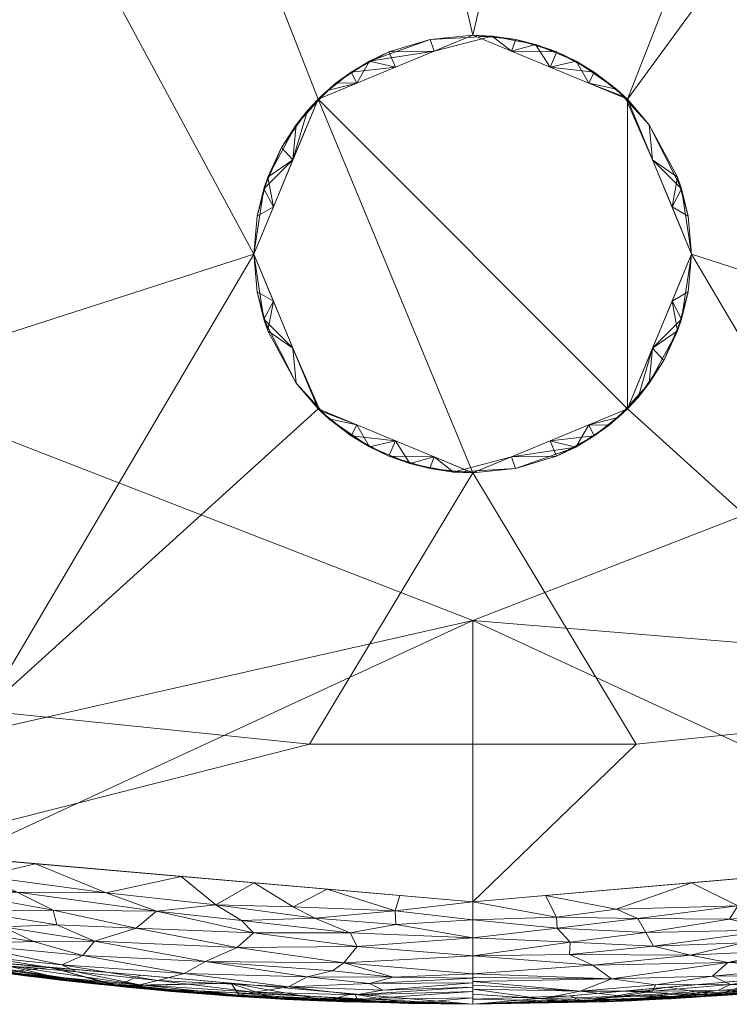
# Model space of a CAD drawing. Header units: millimetres. Extents: x -250 to 250, y 0 to 455.
# Tile 25 of 256: x -36 to 21, y 0 to 79. Entities that reach past the tile are written whole.
import ezdxf

# ---------------------------------------------------------------- set-up
doc = ezdxf.new("R2010")
doc.units = ezdxf.units.MM
doc.layers.add('A-GENM', color=13, linetype='Continuous')

# ---------------------------------------------------------------- blocks, each defined once
blk = doc.blocks.new('MODEL_CYT020I0-1CAAULS00 - MODEL_CYT020I0-1CAAULS00-451886-Preview')
at = {"layer": 'A-GENM', "lineweight": 9}
mesh = blk.add_polyface(dxfattribs=at)
corners = [(0, 0, -35), (0, -30.699, -35), (-171.662, -97.446, -35), (-186.012, -118.327, -35), (-197.105, -141.112, -35), (-205.115, -165.16, -35), (-210.377, -189.957, -35), (-213.275, -215.141, -35), (-214.169, -240.474, -35), (-244.169, -240.474, -35), (-244.164, -212.953, -35), (-240.896, -185.628, -35), (-234.252, -158.921, -35), (-224.245, -133.285, -35), (-211.015, -109.152, -35), (-194.812, -86.907, -35), (-175.958, -66.857, -35), (-154.818, -49.234, -35), (-131.767, -34.198, -35), (-107.17, -21.851, -35), (-81.376, -12.251, -35), (-54.714, -5.418, -35), (-27.493, -1.345, -35)]
mesh.append_faces([[corners[k] for k in face] for face in [(5, 13, 4)]], dxfattribs={"vtx0": -1, "vtx1": -1})
mesh.append_faces([[corners[k] for k in face] for face in [(2, 18, 19, 1), (4, 13, 14, 3), (3, 14, 15, 2), (7, 10, 11, 6)]], dxfattribs={"vtx0": -1, "vtx2": -1})
mesh.append_faces([[corners[k] for k in face] for face in [(2, 16, 17, 18), (1, 19, 20, 21)]], dxfattribs={"vtx0": -1, "vtx3": -1})
mesh.append_faces([[corners[k] for k in face] for face in [(15, 16, 2), (11, 12, 6)]], dxfattribs={"vtx1": -1, "vtx2": -1})
mesh.append_faces([[corners[k] for k in face] for face in [(12, 13, 5, 6)]], dxfattribs={"vtx1": -1, "vtx3": -1})
mesh.append_faces([[corners[k] for k in face] for face in [(22, 0, 1, 21)]], dxfattribs={"vtx2": -1})
mesh.append_faces([[corners[k] for k in face] for face in [(7, 8, 9, 10)]], dxfattribs={"vtx3": -1})
mesh = blk.add_polyface(dxfattribs=at)
corners = [(-15.744, -0.438, -18.748), (-31.619, -1.779, -18.106), (-15.871, -0.446, -16.428), (-22.407, -0.888, -26.334), (-35.037, -2.183, -25.472), (-17.509, -0.541, -24.855), (0, 0, -21.5), (0, 0, -23.753), (-12.678, -0.283, -22.609), (-31.01, -1.708, -28.969), (-20.816, -0.766, -27.96), (-19.092, -0.644, -29.51), (-17.386, -0.537, -13.801), (0, 0, -14.75), (-19.761, -0.697, -10.994), (-24.134, -2.111, -7.976), (-12.067, -1.055, -7.988), (-21.832, -0.845, -33.105), (-15.839, -0.775, -35), (-27.493, -1.345, -35), (0, 0, -13.062), (-10.977, -0.212, -30.583), (0, 0, -28.254), (0, 0, -30.503), (-11.646, -0.239, -32.131), (-21.648, -0.829, -20.904), (-10.652, -0.2, -21.066), (0, 0, -26.006), (0, 0, -16.438), (0, 0, -18.125), (-10.632, -0.199, -26.943), (-25.16, -1.121, -22.606), (0, 0, -32.751), (0, 0, -35), (-33.139, -1.959, -15.479), (-34.641, -2.148, -12.852), (0, 0, -10.249), (0, 0, -11.375), (0, 0, -8), (0, 0, -19.812), (-34.309, -2.095, -19.71), (-21.384, -0.809, -31.039)]
mesh.append_faces([[corners[k] for k in face] for face in [(27, 5, 7), (22, 30, 27), (39, 0, 29)]], dxfattribs={"vtx0": -1, "vtx1": -1})
mesh.append_faces([[corners[k] for k in face] for face in [(0, 1, 2), (3, 4, 5), (9, 10, 11), (2, 12, 13), (14, 20, 12), (21, 11, 22), (21, 23, 24), (25, 26, 8), (8, 26, 6), (30, 10, 3), (8, 31, 25), (7, 5, 8), (2, 29, 0), (34, 12, 2), (14, 12, 35), (5, 31, 8), (0, 39, 26), (0, 25, 40), (17, 24, 18), (24, 17, 41), (24, 41, 21), (18, 24, 32), (41, 11, 21), (5, 30, 3), (10, 22, 11), (41, 9, 11), (30, 5, 27), (30, 22, 10), (25, 0, 26), (16, 36, 14)]], dxfattribs={"vtx0": -1, "vtx1": -1, "vtx2": -1})
mesh.append_faces([[corners[k] for k in face] for face in [(14, 15, 16), (17, 18, 19)]], dxfattribs={"vtx0": -1, "vtx2": -1})
mesh.append_faces([[corners[k] for k in face] for face in [(14, 36, 37, 20)]], dxfattribs={"vtx0": -1, "vtx3": -1})
mesh.append_faces([[corners[k] for k in face] for face in [(6, 7, 8), (28, 29, 2, 13), (23, 32, 24), (22, 23, 21), (39, 6, 26), (20, 13, 12)]], dxfattribs={"vtx1": -1, "vtx2": -1})
mesh.append_faces([[corners[k] for k in face] for face in [(32, 33, 18), (16, 38, 36)]], dxfattribs={"vtx2": -1})
mesh = blk.add_polyface(dxfattribs=at)
corners = [(0, 0, -35), (27.493, -1.345, -35), (54.714, -5.418, -35), (81.376, -12.251, -35), (107.17, -21.851, -35), (131.767, -34.198, -35), (154.818, -49.234, -35), (175.958, -66.857, -35), (194.812, -86.907, -35), (211.015, -109.152, -35), (224.245, -133.285, -35), (234.252, -158.921, -35), (240.896, -185.628, -35), (244.164, -212.953, -35), (244.169, -240.474, -35), (214.169, -240.474, -35), (213.275, -215.136, -35), (210.377, -189.954, -35), (205.115, -165.159, -35), (197.105, -141.111, -35), (186.01, -118.324, -35), (171.662, -97.446, -35), (0, -30.699, -35)]
mesh.append_faces([[corners[k] for k in face] for face in [(3, 22, 2)]], dxfattribs={"vtx0": -1, "vtx1": -1})
mesh.append_faces([[corners[k] for k in face] for face in [(22, 3, 4, 21), (8, 20, 21), (9, 19, 20, 8), (19, 9, 10)]], dxfattribs={"vtx0": -1, "vtx2": -1})
mesh.append_faces([[corners[k] for k in face] for face in [(21, 4, 5, 6), (21, 6, 7, 8)]], dxfattribs={"vtx0": -1, "vtx3": -1})
mesh.append_faces([[corners[k] for k in face] for face in [(10, 11, 18, 19), (11, 12, 17, 18), (16, 17, 12, 13)]], dxfattribs={"vtx1": -1, "vtx3": -1})
mesh.append_faces([[corners[k] for k in face] for face in [(14, 15, 16, 13)]], dxfattribs={"vtx2": -1})
mesh.append_faces([[corners[k] for k in face] for face in [(22, 0, 1, 2)]], dxfattribs={"vtx3": -1})
mesh = blk.add_polyface(dxfattribs=at)
corners = [(10.364, -0.19, -33.524), (19.547, -0.676, -30.856), (23.448, -0.975, -32.931), (0, 0, -32.237), (0, 0, -29.475), (15.265, -0.411, -23.538), (19.736, -0.688, -25.477), (0, 0, -25.487), (0, 0, -9.688), (0, 0, -8), (19.404, -1.697, -7.981), (18.496, -0.604, -29.188), (19.014, -0.639, -27.516), (29.79, -1.576, -29.636), (0, 0, -35), (0, 0, -27.481), (24.147, -1.034, -19.196), (19.454, -0.671, -17.384), (33.001, -1.94, -17.419), (11.737, -0.243, -18.819), (28.443, -1.45, -10.113), (31.949, -1.827, -11.864), (15.763, -0.444, -10.373), (18.17, -0.588, -12.799), (24.62, -1.078, -15.598), (11.604, -0.239, -15.594), (19.364, -0.948, -35), (27.493, -1.345, -35), (30.828, -1.69, -31.535), (0, 0, -18.125), (33.41, -1.983, -24.881), (0, 0, -23.494), (0, 0, -21.5), (14.998, -0.397, -20.967), (0, 0, -16.438), (0, 0, -14.75), (0, 0, -13.062), (0, 0, -11.375), (0, 0, -19.812), (31.034, -1.71, -21.678), (31.645, -1.788, -13.864)]
mesh.append_faces([[corners[k] for k in face] for face in [(14, 0, 26), (38, 33, 32), (7, 12, 15)]], dxfattribs={"vtx0": -1, "vtx1": -1})
mesh.append_faces([[corners[k] for k in face] for face in [(0, 1, 2), (5, 6, 7), (11, 12, 13), (16, 17, 18), (19, 17, 16), (20, 21, 22), (23, 24, 25), (22, 8, 10), (0, 2, 26), (28, 2, 1), (1, 0, 3), (19, 29, 17), (6, 5, 30), (33, 5, 32), (17, 34, 25), (17, 25, 24), (22, 23, 37), (33, 19, 16), (33, 38, 19), (16, 39, 33), (5, 33, 39), (22, 21, 23), (23, 40, 24), (10, 20, 22), (13, 1, 11), (1, 4, 11), (11, 15, 12), (30, 12, 6), (7, 6, 12), (35, 23, 25)]], dxfattribs={"vtx0": -1, "vtx1": -1, "vtx2": -1})
mesh.append_faces([[corners[k] for k in face] for face in [(1, 3, 4), (17, 29, 34), (25, 34, 35), (22, 37, 8)]], dxfattribs={"vtx0": -1, "vtx2": -1})
mesh.append_faces([[corners[k] for k in face] for face in [(5, 7, 31, 32), (23, 35, 36, 37)]], dxfattribs={"vtx0": -1, "vtx3": -1})
mesh.append_faces([[corners[k] for k in face] for face in [(14, 3, 0), (4, 15, 11), (27, 26, 2), (38, 29, 19)]], dxfattribs={"vtx1": -1, "vtx2": -1})
mesh.append_faces([[corners[k] for k in face] for face in [(8, 9, 10)]], dxfattribs={"vtx2": -1})
mesh = blk.add_polyface(dxfattribs=at)
corners = [(5.116, -0.073, -7.365), (9.237, -0.373, -6.158), (11.614, -0.296, -7.08), (8.258, -1.652, -3.348), (14.732, -1.41, -4.137), (7.18, -1.127, -4.112), (6.209, -7.48, -0.037), (0, -8.186), (5.829, -8.693), (0, -1.013, -5.633), (0, -0.506, -6.817), (0, 0, -8), (9.371, -0.747, -5.021), (17.479, -0.968, -5.472), (13.253, -2.21, -2.885), (6.357, -2.166, -2.658), (11.212, -2.69, -2.281), (10.311, -3.319, -1.713), (0, -2.437, -2.306), (0, -3.874, -1.729), (0, -2.081, -3.137), (0, -1.725, -3.969), (9.235, -4.612, -0.88), (0, -5.311, -1.153), (0, -6.749, -0.576), (6.15, -6.388, -0.211), (9.807, -5.722, -0.427), (17.537, -5.71, -0.571), (0, -1.369, -4.801), (12.634, -6.88, -0.155), (11.657, -9.2), (14.357, -7.796, -0.036), (9.665, -0.845, -7.99)]
mesh.append_faces([[corners[k] for k in face] for face in [(9, 1, 10), (20, 3, 21), (24, 25, 23), (18, 15, 20), (28, 12, 9), (7, 6, 24), (11, 0, 32)]], dxfattribs={"vtx0": -1, "vtx1": -1})
mesh.append_faces([[corners[k] for k in face] for face in [(0, 1, 2), (3, 4, 5), (12, 13, 1), (12, 5, 4), (14, 15, 16), (17, 19, 22), (26, 27, 22), (1, 9, 12), (12, 28, 5), (4, 3, 14), (15, 3, 20), (17, 15, 18), (3, 15, 14), (3, 5, 21), (22, 23, 26), (26, 25, 29), (29, 25, 6), (15, 17, 16), (23, 25, 26), (6, 25, 24), (6, 30, 31), (0, 2, 32), (1, 0, 10), (6, 31, 29)]], dxfattribs={"vtx0": -1, "vtx1": -1, "vtx2": -1})
mesh.append_faces([[corners[k] for k in face] for face in [(6, 7, 8), (17, 18, 19), (22, 19, 23)]], dxfattribs={"vtx0": -1, "vtx2": -1})
mesh.append_faces([[corners[k] for k in face] for face in [(11, 10, 0), (28, 21, 5), (8, 30, 6)]], dxfattribs={"vtx1": -1, "vtx2": -1})
mesh = blk.add_polyface(dxfattribs=at)
corners = [(-21.384, -0.809, -31.039), (-37.233, -2.476, -32.6), (-41.518, -3.08, -29.902), (-41.389, -3.059, -28.264), (-32.142, -1.835, -27.194), (-31.01, -1.708, -28.969), (-25.16, -1.121, -22.606), (-32.828, -1.916, -21.351), (-21.648, -0.829, -20.904), (-27.493, -1.345, -35), (-41.104, -3.382, -35), (-33.139, -1.959, -15.479), (-31.619, -1.779, -18.106), (-44.369, -3.527, -16.598), (-55.44, -5.531, -23.848), (-34.885, -2.164, -23.704), (-35.037, -2.183, -25.472), (-20.816, -0.766, -27.96), (-34.309, -2.095, -19.71), (-42.992, -3.305, -18.555), (-52.553, -4.977, -14.767), (-34.641, -2.148, -12.852), (-49.952, -4.474, -22.236), (-17.509, -0.541, -24.855), (-21.832, -0.845, -33.105), (-48.68, -4.264, -33.396), (-53.042, -5.069, -31.382), (-17.386, -0.537, -13.801), (-15.871, -0.446, -16.428), (-24.134, -2.111, -7.976), (-19.761, -0.697, -10.994), (-37.804, -2.57, -10.193), (-49.162, -4.36, -11.832), (-48.268, -4.222, -7.952), (-36.201, -3.166, -7.964), (-43.504, -3.383, -20.698), (-54.501, -5.343, -20.553), (-15.744, -0.438, -18.748), (-54.048, -5.258, -17.975), (-44.05, -3.468, -26.668), (-22.407, -0.888, -26.334), (-55.758, -5.597, -25.759)]
mesh.append_faces([[corners[k] for k in face] for face in [(29, 31, 34)]], dxfattribs={"vtx0": -1, "vtx1": -1})
mesh.append_faces([[corners[k] for k in face] for face in [(0, 1, 2), (3, 4, 5), (6, 7, 8), (11, 12, 13), (14, 15, 16), (5, 4, 17), (12, 18, 19), (11, 20, 21), (18, 8, 7), (22, 15, 14), (6, 23, 15), (1, 24, 9), (25, 26, 1), (1, 26, 2), (10, 25, 1), (27, 11, 21), (12, 19, 13), (28, 12, 11), (29, 30, 31), (31, 30, 21), (32, 31, 21), (20, 32, 21), (15, 22, 7), (15, 7, 6), (18, 7, 35), (36, 19, 35), (18, 12, 37), (35, 19, 18), (19, 38, 13), (20, 11, 13), (24, 1, 0), (5, 0, 2), (3, 5, 2), (16, 4, 39), (40, 17, 4), (16, 39, 41), (23, 16, 15), (4, 3, 39), (16, 40, 4), (22, 35, 7)]], dxfattribs={"vtx0": -1, "vtx1": -1, "vtx2": -1})
mesh.append_faces([[corners[k] for k in face] for face in [(1, 9, 10), (31, 33, 34)]], dxfattribs={"vtx0": -1, "vtx2": -1})
mesh = blk.add_polyface(dxfattribs=at)
corners = [(-25.947, -1.569, -5.66), (-19.608, -1.099, -5.503), (-23.191, -1.131, -6.404), (-14.449, -4.661, -0.971), (-24.17, -5.967, -0.674), (-13.847, -5.749, -0.478), (-19.438, -0.719, -7.209), (-28.035, -1.462, -7.136), (-15.923, -0.625, -6.38), (-8.777, -0.214, -6.916), (-20.629, -1.579, -4.527), (-14.388, -1.06, -4.791), (-25.62, -2.317, -3.944), (-19.182, -2.248, -3.273), (-24.921, -4.307, -1.673), (-28.884, -5.394, -1.203), (-21.612, -4.917, -1.09), (-21.208, -7.886, -0.077), (-20.533, -6.802, -0.283), (-28.473, -7.372, -0.323), (-17.486, -9.706), (-11.474, -7.615, -0.04), (-17.41, -3.941, -1.519), (-20.415, -3.33, -2.174), (-15.573, -1.362, -7.985), (-23.359, -2.043, -7.977), (-29.988, -9.01, -0.042), (-23.315, -10.213), (-13.197, -6.859, -0.164), (-28.406, -3.908, -2.298), (-11.107, -2.043, -2.972), (-27.393, -3.032, -3.153), (-9.616, -3.126, -1.845), (-30.513, -2.272, -5.01), (-11.919, -0.639, -5.577), (-14.633, -1.545, -3.9)]
mesh.append_faces([[corners[k] for k in face] for face in [(0, 1, 2), (3, 4, 5), (6, 7, 2), (8, 9, 6), (10, 11, 1), (10, 12, 13), (14, 15, 16), (17, 18, 19), (19, 18, 4), (20, 21, 17), (22, 23, 14), (17, 26, 27), (17, 28, 18), (5, 18, 28), (5, 4, 18), (16, 3, 22), (23, 29, 14), (13, 23, 30), (10, 1, 0), (31, 29, 23), (4, 3, 16), (32, 23, 22), (14, 16, 22), (15, 4, 16), (17, 21, 28), (8, 6, 2), (6, 25, 7), (9, 24, 6), (1, 8, 2), (13, 12, 31), (33, 12, 10), (23, 13, 31), (8, 1, 34), (1, 11, 34), (35, 10, 13), (10, 35, 11), (30, 35, 13)]], dxfattribs={"vtx0": -1, "vtx1": -1, "vtx2": -1})
mesh.append_faces([[corners[k] for k in face] for face in [(6, 24, 25), (17, 27, 20)]], dxfattribs={"vtx0": -1, "vtx2": -1})
mesh = blk.add_polyface(dxfattribs=at)
corners = [(-14.388, -1.06, -4.791), (-14.633, -1.545, -3.9), (-8.6, -1.041, -4.34), (0, -1.523, -4.441), (0, -1.218, -5.153), (0, -0.412, -7.038), (-7.786, -0.681, -7.992), (-8.777, -0.214, -6.916), (-7.79, -4.964, -0.693), (0, -3.874, -1.729), (-7.741, -3.989, -1.199), (0, -2.437, -2.306), (-9.616, -3.126, -1.845), (-13.197, -6.859, -0.164), (-6.695, -6.963, -0.103), (-6.762, -6.077, -0.292), (-14.449, -4.661, -0.971), (-5.512, -0.45, -5.543), (0, -0.824, -6.075), (-11.919, -0.639, -5.577), (0, -2.132, -3.017), (0, -1.827, -3.729), (-11.107, -2.043, -2.972), (-20.415, -3.33, -2.174), (-11.474, -7.615, -0.04), (-17.486, -9.706), (-11.657, -9.2), (-5.829, -8.693), (0, -6.749, -0.576), (-13.847, -5.749, -0.478), (0, -5.311, -1.153), (-17.41, -3.941, -1.519), (0, -8.186), (-15.923, -0.625, -6.38), (0, 0, -8), (-15.573, -1.362, -7.985)]
mesh.append_faces([[corners[k] for k in face] for face in [(6, 5, 34)]], dxfattribs={"vtx0": -1})
mesh.append_faces([[corners[k] for k in face] for face in [(9, 8, 30)]], dxfattribs={"vtx0": -1, "vtx1": -1})
mesh.append_faces([[corners[k] for k in face] for face in [(0, 1, 2), (5, 6, 7), (8, 9, 10), (13, 14, 15), (10, 16, 8), (19, 17, 7), (4, 17, 2), (12, 11, 22), (22, 23, 12), (0, 2, 19), (7, 17, 18), (2, 17, 19), (28, 15, 14), (8, 16, 29), (29, 13, 15), (8, 15, 30), (10, 31, 16), (15, 8, 29), (9, 12, 10), (31, 10, 12), (13, 24, 14), (27, 14, 24), (7, 33, 19), (22, 2, 1), (22, 21, 2)]], dxfattribs={"vtx0": -1, "vtx1": -1, "vtx2": -1})
mesh.append_faces([[corners[k] for k in face] for face in [(17, 4, 18), (7, 18, 5), (22, 11, 20), (2, 21, 3)]], dxfattribs={"vtx0": -1, "vtx2": -1})
mesh.append_faces([[corners[k] for k in face] for face in [(24, 25, 26, 27)]], dxfattribs={"vtx0": -1, "vtx3": -1})
mesh.append_faces([[corners[k] for k in face] for face in [(3, 4, 2), (9, 11, 12), (20, 21, 22), (28, 30, 15), (27, 32, 14), (32, 28, 14), (6, 35, 7)]], dxfattribs={"vtx1": -1, "vtx2": -1})
mesh = blk.add_polyface(dxfattribs=at)
corners = [(26.625, -1.558, -5.916), (17.479, -0.968, -5.472), (25.203, -1.907, -4.629), (18.673, -0.731, -6.724), (9.237, -0.373, -6.158), (23.076, -2.467, -3.379), (32.864, -3.168, -3.811), (21.389, -3.423, -2.158), (13.253, -2.21, -2.885), (11.212, -2.69, -2.281), (17.537, -5.71, -0.571), (26.926, -6.077, -0.739), (18.852, -4.531, -1.196), (25.29, -7.439, -0.224), (23.315, -10.213), (29.321, -8.904, -0.046), (20.553, -7.955, -0.061), (28.398, -1.507, -7.067), (30.26, -5.057, -1.519), (31.184, -3.909, -2.601), (9.235, -4.612, -0.88), (10.311, -3.319, -1.713), (19.33, -1.691, -7.981), (9.665, -0.845, -7.99), (11.614, -0.296, -7.08), (9.371, -0.747, -5.021), (14.732, -1.41, -4.137), (31.703, -2.59, -4.602), (9.807, -5.722, -0.427), (12.634, -6.88, -0.155), (18.49, -6.7, -0.271), (17.486, -9.706), (14.357, -7.796, -0.036), (26.564, -2.323, -7.974), (11.657, -9.2)]
mesh.append_faces([[corners[k] for k in face] for face in [(14, 16, 31), (22, 17, 33), (31, 32, 34)]], dxfattribs={"vtx0": -1, "vtx1": -1})
mesh.append_faces([[corners[k] for k in face] for face in [(0, 1, 2), (3, 4, 1), (2, 5, 6), (7, 8, 9), (10, 11, 12), (11, 10, 13), (14, 15, 16), (0, 17, 3), (7, 5, 8), (7, 18, 19), (20, 12, 21), (3, 17, 22), (1, 0, 3), (1, 25, 26), (24, 4, 3), (2, 27, 0), (26, 5, 2), (26, 2, 1), (8, 5, 26), (19, 5, 7), (7, 12, 18), (28, 29, 30), (20, 10, 12), (18, 12, 11), (7, 21, 12), (10, 30, 13), (30, 16, 13), (31, 16, 32), (32, 16, 29), (16, 15, 13), (7, 9, 21), (22, 24, 3), (28, 30, 10), (16, 30, 29)]], dxfattribs={"vtx0": -1, "vtx1": -1, "vtx2": -1})
mesh.append_faces([[corners[k] for k in face] for face in [(22, 23, 24)]], dxfattribs={"vtx1": -1, "vtx2": -1})
mesh = blk.add_polyface(dxfattribs=at)
corners = [(29.79, -1.576, -29.636), (41.189, -3.033, -30.611), (30.828, -1.69, -31.535), (33.001, -1.94, -17.419), (40.118, -2.873, -19.344), (24.147, -1.034, -19.196), (39.517, -2.785, -27.683), (19.014, -0.639, -27.516), (41.194, -3.056, -10.138), (33.836, -2.959, -7.966), (48.268, -4.222, -7.952), (23.448, -0.975, -32.931), (35.816, -2.29, -33.172), (27.493, -1.345, -35), (31.034, -1.71, -21.678), (32.517, -1.878, -23.275), (15.265, -0.411, -23.538), (33.41, -1.983, -24.881), (42.889, -3.285, -25.993), (31.645, -1.788, -13.864), (18.17, -0.588, -12.799), (31.949, -1.827, -11.864), (48.099, -4.153, -16.882), (37.978, -2.578, -15.648), (50.791, -4.635, -29.022), (51.621, -4.786, -27.222), (19.404, -1.697, -7.981), (28.443, -1.45, -10.113), (54.518, -5.346, -25.467), (43.751, -3.42, -23.254), (52.817, -5.029, -14.61), (49.349, -4.366, -21.205), (24.62, -1.078, -15.598), (19.454, -0.671, -17.384), (42.809, -3.288, -13.92), (52.187, -4.926, -10.869), (46.617, -3.912, -12.417), (19.547, -0.676, -30.856), (47.97, -4.137, -32.805), (41.104, -3.382, -35)]
mesh.append_faces([[corners[k] for k in face] for face in [(13, 12, 39)]], dxfattribs={"vtx0": -1, "vtx1": -1})
mesh.append_faces([[corners[k] for k in face] for face in [(0, 1, 2), (3, 4, 5), (6, 0, 7), (11, 12, 13), (14, 15, 16), (7, 17, 6), (18, 6, 17), (19, 20, 21), (5, 4, 14), (22, 3, 23), (1, 12, 2), (2, 12, 11), (24, 1, 6), (25, 24, 6), (18, 25, 6), (28, 18, 29), (30, 22, 23), (14, 4, 31), (29, 14, 31), (23, 3, 32), (22, 4, 3), (15, 29, 17), (3, 33, 32), (19, 23, 32), (19, 34, 23), (8, 21, 27), (8, 35, 36), (8, 36, 21), (36, 30, 34), (34, 21, 36), (9, 8, 27), (0, 2, 37), (12, 1, 38), (6, 1, 0), (38, 39, 12), (29, 18, 17), (16, 15, 17), (14, 29, 15), (10, 35, 8), (23, 34, 30), (21, 34, 19)]], dxfattribs={"vtx0": -1, "vtx1": -1, "vtx2": -1})
mesh.append_faces([[corners[k] for k in face] for face in [(8, 9, 10)]], dxfattribs={"vtx0": -1, "vtx2": -1})
mesh.append_faces([[corners[k] for k in face] for face in [(26, 9, 27)]], dxfattribs={"vtx1": -1, "vtx2": -1})
mesh = blk.add_polyface(dxfattribs=at)
corners = [(31.184, -3.909, -2.601), (32.864, -3.168, -3.811), (23.076, -2.467, -3.379), (37.585, -6.193, -1.368), (42.257, -6.096, -1.945), (35.129, -5.022, -1.997), (33.48, -2.199, -6.337), (28.398, -1.507, -7.067), (26.625, -1.558, -5.916), (40.965, -4.825, -3.028), (37.222, -3.086, -5.036), (41.061, -3.228, -6.327), (37.48, -2.58, -7.161), (41.034, -3.589, -7.959), (33.799, -2.956, -7.967), (43.859, -4.076, -5.016), (26.564, -2.323, -7.974), (39.617, -3.849, -4.161), (31.703, -2.59, -4.602), (25.203, -1.907, -4.629), (33.272, -6.353, -0.946), (40.205, -7.469, -0.857), (30.26, -5.057, -1.519), (33.57, -7.522, -0.459), (29.321, -8.904, -0.046), (23.315, -10.213), (29.144, -10.72), (34.972, -11.226), (25.29, -7.439, -0.224), (36.454, -8.977, -0.167), (39.21, -10.26, -0.036), (39.748, -8.659, -0.363), (44.522, -10.425, -0.124), (40.801, -11.733), (26.926, -6.077, -0.739)]
mesh.append_faces([[corners[k] for k in face] for face in [(0, 1, 2), (3, 4, 5), (6, 7, 8), (9, 1, 0), (6, 10, 11), (8, 10, 6), (10, 15, 11), (7, 12, 14), (6, 11, 12), (7, 6, 12), (17, 10, 18), (18, 19, 1), (0, 5, 9), (3, 20, 21), (5, 0, 22), (20, 23, 21), (28, 29, 23), (24, 29, 28), (24, 27, 30), (31, 21, 23), (30, 32, 29), (24, 30, 29), (9, 17, 1), (17, 15, 10), (17, 18, 1), (8, 18, 10), (3, 5, 22), (9, 5, 4), (20, 22, 34), (22, 20, 3), (23, 20, 34), (28, 23, 34), (23, 29, 31), (32, 31, 29)]], dxfattribs={"vtx0": -1, "vtx1": -1, "vtx2": -1})
mesh.append_faces([[corners[k] for k in face] for face in [(12, 13, 14), (7, 14, 16), (30, 27, 33)]], dxfattribs={"vtx0": -1, "vtx2": -1})
mesh.append_faces([[corners[k] for k in face] for face in [(24, 25, 26, 27)]], dxfattribs={"vtx0": -1, "vtx3": -1})
mesh = blk.add_polyface(dxfattribs=at)
corners = [(241.311, -239.972), (238.716, -193.236), (225.541, -148.337), (202.644, -107.541), (171.531, -72.61), (133.985, -44.705), (91.793, -24.487), (46.621, -12.28), (0, -8.186), (-46.621, -12.28), (-91.793, -24.488), (-133.985, -44.705), (-171.531, -72.61), (-202.644, -107.541), (-225.541, -148.337), (-238.716, -193.236), (-241.311, -239.972), (-233.019, -285.803), (-214.52, -328.533), (-187.187, -366.218), (-152.693, -397.479), (-112.784, -421.45), (-69.13, -437.641), (-23.285, -445.804), (23.285, -445.804), (69.13, -437.641), (112.784, -421.45), (152.693, -397.479), (187.187, -366.218), (214.521, -328.533), (233.019, -285.803), (-157.408, -378.77), (-175.221, -361.913), (-190.994, -343.134), (-204.438, -322.625), (-215.278, -300.628), (-223.27, -277.444), (-228.218, -253.426), (-229.996, -228.968), (-228.555, -204.488), (-223.934, -180.405), (-216.253, -157.117), (-205.701, -134.981), (-192.524, -114.312), (-175.889, -94.163), (-156.924, -76.188), (-135.982, -60.561), (-113.404, -47.405), (-89.518, -36.805), (-64.636, -28.817), (-39.056, -23.475), (-13.063, -20.8), (13.067, -20.8), (39.06, -23.476), (64.638, -28.817), (89.517, -36.805), (113.401, -47.404), (135.978, -60.559), (156.921, -76.185), (175.886, -94.16), (192.524, -114.312), (205.701, -134.981), (216.253, -157.117), (223.934, -180.405), (228.555, -204.488), (229.996, -228.968), (228.218, -253.426), (223.27, -277.444), (215.278, -300.628), (204.438, -322.625), (190.994, -343.134), (175.221, -361.913), (157.408, -378.77), (134.599, -395.71), (109.883, -409.722), (83.675, -420.7), (56.374, -428.579), (28.359, -433.318), (0, -434.9), (-28.359, -433.318), (-56.374, -428.579), (-83.675, -420.7), (-109.883, -409.722), (-134.599, -395.71)]
mesh.append_faces([[corners[k] for k in face] for face in [(34, 18, 33), (32, 19, 31), (38, 16, 37), (43, 13, 42), (45, 12, 44), (48, 10, 47), (50, 9, 49), (77, 24, 76), (71, 28, 70), (53, 7, 52), (62, 2, 61), (58, 4, 57), (60, 3, 59)]], dxfattribs={"vtx0": -1, "vtx1": -1})
mesh.append_faces([[corners[k] for k in face] for face in [(18, 34, 35), (19, 32, 33, 18), (37, 16, 17, 36), (23, 79, 80), (20, 83, 31, 19), (83, 20, 21, 82), (40, 14, 15, 39), (14, 40, 41), (42, 13, 14, 41), (13, 43, 44, 12), (12, 45, 46, 11), (11, 46, 47, 10), (10, 48, 49, 9), (9, 50, 51, 8), (25, 75, 76, 24), (75, 25, 26, 74), (28, 71, 72), (29, 69, 70, 28), (0, 65, 66, 30), (65, 0, 1, 64), (6, 54, 55), (5, 56, 57, 4), (6, 55, 56, 5), (52, 7, 8, 51), (7, 53, 54, 6), (2, 62, 63, 1), (1, 63, 64), (4, 58, 59, 3), (3, 60, 61, 2)]], dxfattribs={"vtx0": -1, "vtx2": -1})
mesh.append_faces([[corners[k] for k in face] for face in [(67, 68, 30), (66, 67, 30), (77, 78, 24)]], dxfattribs={"vtx1": -1, "vtx2": -1})
mesh.append_faces([[corners[k] for k in face] for face in [(35, 36, 17, 18), (80, 81, 22, 23), (78, 79, 23, 24), (81, 82, 21, 22), (38, 39, 15, 16), (72, 73, 27, 28), (73, 74, 26, 27), (68, 69, 29, 30)]], dxfattribs={"vtx1": -1, "vtx3": -1})
mesh = blk.add_polyface(dxfattribs=at)
corners = [(-190.357, -276.952, -7), (-187.475, -253.915, -7), (-180.474, -231.772, -7), (-169.778, -211.156, -7), (-155.935, -192.505, -7), (-139.513, -176.079, -7), (-121.036, -162.002, -7), (-100.961, -150.317, -7), (-79.675, -141.018, -7), (-57.506, -134.079, -7), (-34.738, -129.473, -7), (-11.619, -127.175, -7), (11.616, -127.175, -7), (34.735, -129.472, -7), (57.503, -134.078, -7), (79.672, -141.016, -7), (100.958, -150.315, -7), (121.034, -162.001, -7), (139.513, -176.079, -7), (155.936, -192.506, -7), (169.779, -211.157, -7), (180.474, -231.773, -7), (187.476, -253.917, -7), (190.357, -276.952, -7), (192.751, -258.853, -7), (192.103, -240.608, -7), (188.431, -222.724, -7), (181.823, -205.706, -7), (172.444, -190.043, -7), (160.216, -176.508, -7), (147.319, -163.567, -7), (137.288, -148.385, -7), (135.887, -130.355, -7), (143.898, -114.153, -7), (159.196, -104.547, -7), (177.256, -104.651, -7), (192.524, -114.312, -7), (175.889, -94.163, -7), (156.924, -76.188, -7), (135.982, -60.561, -7), (113.404, -47.405, -7), (89.518, -36.805, -7), (64.636, -28.817, -7), (39.056, -23.475, -7), (13.063, -20.8, -7), (-13.067, -20.8, -7), (-39.06, -23.476, -7), (-64.638, -28.817, -7), (-89.517, -36.805, -7), (-113.401, -47.404, -7), (-135.978, -60.559, -7), (-156.921, -76.185, -7), (-175.886, -94.16, -7), (-192.524, -114.312, -7), (-177.256, -104.651, -7), (-159.196, -104.547, -7), (-143.898, -114.153, -7), (-135.887, -130.355, -7), (-137.288, -148.385, -7), (-147.319, -163.567, -7), (-160.216, -176.508, -7), (-172.444, -190.043, -7), (-181.823, -205.706, -7), (-188.431, -222.724, -7), (-192.103, -240.608, -7), (-192.751, -258.853, -7), (17.5, -60, -7), (12.374, -72.374, -7), (0, -77.5, -7), (-12.374, -72.374, -7), (-17.5, -60, -7), (-12.374, -47.626, -7), (0, -42.5, -7), (12.374, -47.626, -7)]
mesh.append_faces([[corners[k] for k in face] for face in [(1, 64, 65, 0)]], dxfattribs={"vtx0": -1})
mesh.append_faces([[corners[k] for k in face] for face in [(57, 8, 56), (71, 46, 70)]], dxfattribs={"vtx0": -1, "vtx1": -1})
mesh.append_faces([[corners[k] for k in face] for face in [(70, 48, 9, 69), (41, 66, 14, 40)]], dxfattribs={"vtx0": -1, "vtx1": -1, "vtx2": -1})
mesh.append_faces([[corners[k] for k in face] for face in [(64, 1, 2), (61, 3, 4), (49, 8, 9, 48), (55, 51, 52, 54), (51, 55, 56, 50), (11, 68, 69, 10), (68, 11, 12), (30, 17, 18, 29), (29, 18, 19, 28), (31, 16, 17, 30), (32, 15, 16, 31), (28, 19, 20, 27), (67, 13, 14, 66), (44, 72, 73, 43), (72, 44, 45)]], dxfattribs={"vtx0": -1, "vtx2": -1})
mesh.append_faces([[corners[k] for k in face] for face in [(40, 14, 15, 33)]], dxfattribs={"vtx0": -1, "vtx2": -1, "vtx3": -1})
mesh.append_faces([[corners[k] for k in face] for face in [(66, 41, 42, 43)]], dxfattribs={"vtx0": -1, "vtx3": -1})
mesh.append_faces([[corners[k] for k in face] for face in [(53, 54, 52)]], dxfattribs={"vtx1": -1})
mesh.append_faces([[corners[k] for k in face] for face in [(62, 63, 3, 61), (47, 48, 70, 46), (9, 10, 69), (73, 66, 43), (39, 40, 33), (32, 33, 15)]], dxfattribs={"vtx1": -1, "vtx2": -1})
mesh.append_faces([[corners[k] for k in face] for face in [(49, 50, 56, 8)]], dxfattribs={"vtx1": -1, "vtx2": -1, "vtx3": -1})
mesh.append_faces([[corners[k] for k in face] for face in [(2, 3, 63, 64), (4, 5, 60, 61), (5, 6, 59, 60), (6, 7, 58, 59), (7, 8, 57, 58), (45, 46, 71, 72), (21, 22, 25, 26), (26, 27, 20, 21), (12, 13, 67, 68), (34, 35, 37, 38), (33, 34, 38, 39)]], dxfattribs={"vtx1": -1, "vtx3": -1})
mesh.append_faces([[corners[k] for k in face] for face in [(35, 36, 37)]], dxfattribs={"vtx2": -1})
mesh.append_faces([[corners[k] for k in face] for face in [(22, 23, 24, 25)]], dxfattribs={"vtx3": -1})
mesh = blk.add_polyface(dxfattribs=at)
corners = [(-192.524, -114.312), (-192.524, -114.312, -3.5), (-192.524, -114.312, -7), (-175.886, -94.16, -7), (-156.921, -76.185, -7), (-135.978, -60.559, -7), (-113.401, -47.404, -7), (-89.517, -36.805, -7), (-64.638, -28.817, -7), (-39.06, -23.476, -7), (-13.067, -20.8, -7), (13.063, -20.8, -7), (39.056, -23.475, -7), (64.636, -28.817, -7), (89.518, -36.805, -7), (113.404, -47.405, -7), (135.982, -60.561, -7), (156.924, -76.188, -7), (175.889, -94.163, -7), (192.524, -114.312, -7), (192.524, -114.312, -3.5), (192.524, -114.312), (175.886, -94.16), (156.921, -76.185), (135.978, -60.559), (113.401, -47.404), (89.517, -36.805), (64.638, -28.817), (39.06, -23.476), (13.067, -20.8), (-13.063, -20.8), (-39.056, -23.475), (-64.636, -28.817), (-89.518, -36.805), (-113.404, -47.405), (-135.982, -60.561), (-156.924, -76.188), (-175.889, -94.163)]
mesh.append_faces([[corners[k] for k in face] for face in [(8, 33, 7), (6, 34, 5), (9, 32, 8), (15, 25, 14), (30, 11, 29)]], dxfattribs={"vtx0": -1, "vtx1": -1})
mesh.append_faces([[corners[k] for k in face] for face in [(3, 37, 1), (18, 20, 22)]], dxfattribs={"vtx0": -1, "vtx1": -1, "vtx2": -1})
mesh.append_faces([[corners[k] for k in face] for face in [(4, 35, 36), (8, 32, 33), (5, 34, 35), (36, 3, 4), (33, 6, 7), (17, 22, 23), (14, 25, 26), (28, 12, 13), (29, 11, 12), (24, 15, 16), (22, 17, 18)]], dxfattribs={"vtx0": -1, "vtx2": -1})
mesh.append_faces([[corners[k] for k in face] for face in [(0, 1, 37), (2, 3, 1), (21, 22, 20), (19, 20, 18)]], dxfattribs={"vtx1": -1})
mesh.append_faces([[corners[k] for k in face] for face in [(36, 37, 3), (33, 34, 6), (31, 32, 9), (30, 31, 10), (4, 5, 35), (9, 10, 31), (10, 11, 30), (27, 28, 13), (28, 29, 12), (26, 27, 14), (24, 25, 15), (23, 24, 16), (13, 14, 27), (16, 17, 23)]], dxfattribs={"vtx1": -1, "vtx2": -1})
mesh = blk.add_polyface(dxfattribs=at)
corners = [(-171.662, -97.446, -35), (0, -30.699, -35), (171.662, -97.446, -35)]
mesh.append_faces([[corners[k] for k in face] for face in [(0, 1, 2)]])
mesh = blk.add_polyface(dxfattribs=at)
corners = [(17.5, -60, -17), (12.374, -47.626, -17), (0, -42.5, -17), (-12.374, -47.626, -17), (-17.5, -60, -17), (-12.374, -72.374, -17), (0, -77.5, -17), (12.374, -72.374, -17)]
mesh.append_faces([[corners[k] for k in face] for face in [(4, 5, 3)]], dxfattribs={"vtx1": -1})
mesh.append_faces([[corners[k] for k in face] for face in [(6, 7, 3, 5), (2, 3, 7)]], dxfattribs={"vtx1": -1, "vtx2": -1})
mesh.append_faces([[corners[k] for k in face] for face in [(7, 0, 1, 2)]], dxfattribs={"vtx3": -1})
mesh = blk.add_polyface(dxfattribs=at)
corners = [(-17.5, -60, -7), (-17.5, -60, -9.5), (-17.5, -60, -12), (-17.5, -60, -14.5), (-17.5, -60, -17), (-12.374, -47.626, -17), (0, -42.5, -17), (12.374, -47.626, -17), (17.5, -60, -17), (17.5, -60, -14.5), (17.5, -60, -12), (17.5, -60, -9.5), (17.5, -60, -7), (12.374, -47.626, -7), (0, -42.5, -7), (-12.374, -47.626, -7), (-14.38, -52.467, -7), (14.38, -52.467, -7), (-14.38, -52.467, -17), (14.38, -52.467, -17), (-16.704, -54.782, -10.75), (16.704, -54.782, -10.75), (-15.94, -56.234, -17), (15.94, -56.234, -17), (-14.122, -49.665, -12.486), (-6.187, -45.063, -7), (-6.187, -45.063, -17), (14.122, -49.665, -12.486), (6.187, -45.063, -7), (6.187, -45.063, -17), (-3.414, -42.836, -12), (-9.722, -45.449, -12.835), (9.722, -45.449, -12.835), (3.444, -42.842, -12.085), (-16.387, -53.859, -14.058), (-17.238, -56.986, -13.25), (16.387, -53.859, -14.058), (17.238, -56.986, -13.25), (-15.94, -56.234, -7), (15.94, -56.234, -7), (-15.285, -51.478, -10.009), (-13.221, -48.534, -9.777), (-9.281, -46.344, -7), (-8.249, -44.566, -9.918), (-12.066, -47.325, -11.989), (-10.913, -46.319, -9.684), (-11.619, -46.914, -14.542), (-9.281, -46.344, -17), (-6.701, -43.834, -12.391), (-3.094, -43.781, -17), (14.122, -49.665, -9.302), (11.511, -46.818, -10.129), (8.27, -44.578, -9.908), (5.032, -43.239, -9.513), (1.541, -42.568, -9.63), (3.094, -43.781, -7), (0.013, -42.5, -12.165), (9.281, -46.344, -7), (6.725, -43.844, -12.364), (-3.094, -43.781, -7), (12.196, -47.45, -14.106), (9.281, -46.344, -17), (3.094, -43.781, -17)]
mesh.append_faces([[corners[k] for k in face] for face in [(39, 11, 12)]], dxfattribs={"vtx0": -1})
mesh.append_faces([[corners[k] for k in face] for face in [(19, 60, 7), (13, 50, 17), (59, 54, 14), (42, 43, 25), (26, 31, 47), (49, 48, 26), (14, 54, 55), (6, 56, 49), (7, 60, 61)]], dxfattribs={"vtx0": -1, "vtx1": -1})
mesh.append_faces([[corners[k] for k in face] for face in [(18, 24, 34), (27, 36, 21), (34, 20, 35), (20, 40, 16), (46, 44, 24), (46, 47, 31), (58, 29, 32), (30, 59, 43), (41, 16, 40), (20, 38, 1), (23, 37, 36), (39, 21, 11), (50, 27, 21), (44, 31, 45), (19, 27, 60), (50, 13, 51), (53, 52, 28), (30, 48, 49), (41, 40, 24), (48, 31, 26), (57, 52, 51), (33, 62, 58), (58, 52, 53), (3, 22, 35), (40, 20, 34), (2, 35, 20), (34, 35, 22), (19, 36, 27), (37, 10, 21), (9, 37, 23), (36, 37, 21), (24, 40, 34), (41, 24, 44), (43, 45, 31), (43, 31, 48), (45, 41, 44), (31, 44, 46), (41, 45, 15), (45, 43, 42), (33, 56, 62), (5, 46, 24), (30, 49, 56), (17, 50, 21), (51, 60, 27), (50, 51, 27), (32, 51, 52), (32, 52, 58), (33, 53, 54), (53, 55, 54), (33, 54, 56), (54, 30, 56), (32, 61, 60), (33, 58, 53), (30, 54, 59), (43, 48, 30), (32, 60, 51)]], dxfattribs={"vtx0": -1, "vtx1": -1, "vtx2": -1})
mesh.append_faces([[corners[k] for k in face] for face in [(21, 10, 11), (35, 2, 3), (45, 42, 15), (34, 22, 18), (37, 9, 10), (36, 19, 23), (20, 16, 38), (46, 5, 47), (51, 13, 57), (53, 28, 55), (32, 29, 61)]], dxfattribs={"vtx0": -1, "vtx2": -1})
mesh.append_faces([[corners[k] for k in face] for face in [(0, 1, 38)]], dxfattribs={"vtx1": -1})
mesh.append_faces([[corners[k] for k in face] for face in [(1, 2, 20), (39, 17, 21), (18, 5, 24), (62, 29, 58), (6, 62, 56), (15, 16, 41), (59, 25, 43), (57, 28, 52)]], dxfattribs={"vtx1": -1, "vtx2": -1})
mesh.append_faces([[corners[k] for k in face] for face in [(23, 8, 9), (3, 4, 22)]], dxfattribs={"vtx2": -1})
mesh = blk.add_polyface(dxfattribs=at)
corners = [(-17.5, -60, -7), (-12.374, -72.374, -7), (0, -77.5, -7), (12.374, -72.374, -7), (17.5, -60, -7), (17.5, -60, -9.5), (17.5, -60, -12), (17.5, -60, -14.5), (17.5, -60, -17), (12.374, -72.374, -17), (0, -77.5, -17), (-12.374, -72.374, -17), (-17.5, -60, -17), (-17.5, -60, -14.5), (-17.5, -60, -12), (-17.5, -60, -9.5), (14.38, -67.533, -7), (-14.38, -67.533, -7), (14.38, -67.533, -17), (-14.38, -67.533, -17), (16.704, -65.218, -10.75), (-16.704, -65.218, -10.75), (15.94, -63.766, -17), (-15.94, -63.766, -17), (14.122, -70.335, -12.486), (6.187, -74.937, -7), (6.187, -74.937, -17), (-14.122, -70.335, -12.486), (-6.187, -74.937, -7), (-6.187, -74.937, -17), (3.414, -77.164, -12), (9.722, -74.551, -12.835), (-9.722, -74.551, -12.835), (-3.444, -77.158, -12.085), (16.387, -66.141, -14.058), (17.238, -63.014, -13.25), (-16.387, -66.141, -14.058), (-17.238, -63.014, -13.25), (15.94, -63.766, -7), (-15.94, -63.766, -7), (15.285, -68.522, -10.009), (13.221, -71.466, -9.777), (9.281, -73.656, -7), (8.249, -75.434, -9.918), (12.066, -72.675, -11.989), (10.913, -73.681, -9.684), (11.619, -73.086, -14.542), (9.281, -73.656, -17), (6.701, -76.166, -12.391), (3.094, -76.219, -17), (-14.122, -70.335, -9.302), (-11.511, -73.182, -10.129), (-8.27, -75.422, -9.908), (-5.032, -76.761, -9.513), (-1.541, -77.432, -9.63), (-3.094, -76.219, -7), (-0.013, -77.5, -12.165), (-9.281, -73.656, -7), (-6.725, -76.156, -12.364), (3.094, -76.219, -7), (-12.196, -72.55, -14.106), (-9.281, -73.656, -17), (-3.094, -76.219, -17)]
mesh.append_faces([[corners[k] for k in face] for face in [(39, 15, 0)]], dxfattribs={"vtx0": -1})
mesh.append_faces([[corners[k] for k in face] for face in [(19, 60, 11), (1, 50, 17), (59, 54, 2), (42, 43, 25), (26, 31, 47), (49, 48, 26), (2, 54, 55), (10, 56, 49)]], dxfattribs={"vtx0": -1, "vtx1": -1})
mesh.append_faces([[corners[k] for k in face] for face in [(18, 24, 34), (27, 36, 21), (34, 20, 35), (20, 40, 16), (46, 44, 24), (46, 47, 31), (30, 59, 43), (41, 16, 40), (20, 38, 5), (23, 37, 36), (39, 21, 15), (50, 27, 21), (44, 31, 45), (19, 27, 60), (50, 1, 51), (53, 52, 28), (30, 48, 49), (41, 40, 24), (48, 31, 26), (57, 52, 51), (33, 62, 58), (58, 52, 53), (7, 22, 35), (40, 20, 34), (6, 35, 20), (34, 35, 22), (19, 36, 27), (37, 14, 21), (13, 37, 23), (36, 37, 21), (24, 40, 34), (41, 24, 44), (43, 45, 31), (43, 31, 48), (45, 41, 44), (31, 44, 46), (41, 45, 3), (45, 43, 42), (9, 46, 24), (30, 49, 56), (17, 50, 21), (51, 60, 27), (50, 51, 27), (32, 51, 52), (32, 52, 58), (33, 53, 54), (53, 55, 54), (33, 54, 56), (54, 30, 56), (29, 32, 58), (33, 58, 53), (30, 54, 59), (43, 48, 30), (32, 60, 51), (32, 61, 60), (33, 56, 62)]], dxfattribs={"vtx0": -1, "vtx1": -1, "vtx2": -1})
mesh.append_faces([[corners[k] for k in face] for face in [(21, 14, 15), (35, 6, 7), (45, 42, 3), (34, 22, 18), (60, 61, 11), (37, 13, 14), (36, 19, 23), (20, 16, 38), (32, 29, 61), (46, 9, 47), (51, 1, 57), (53, 28, 55)]], dxfattribs={"vtx0": -1, "vtx2": -1})
mesh.append_faces([[corners[k] for k in face] for face in [(4, 5, 38)]], dxfattribs={"vtx1": -1})
mesh.append_faces([[corners[k] for k in face] for face in [(5, 6, 20), (39, 17, 21), (18, 9, 24), (62, 29, 58), (10, 62, 56), (3, 16, 41), (59, 25, 43), (57, 28, 52)]], dxfattribs={"vtx1": -1, "vtx2": -1})
mesh.append_faces([[corners[k] for k in face] for face in [(23, 12, 13), (7, 8, 22)]], dxfattribs={"vtx2": -1})

msp = doc.modelspace()

# ---------------------------------------------------------------- block references
at = {"layer": 'A-GENM', "lineweight": 9, "rotation": 180}
msp.add_blockref('MODEL_CYT020I0-1CAAULS00 - MODEL_CYT020I0-1CAAULS00-451886-Preview', (0, 0, 850), dxfattribs=at)

doc.saveas('drawing.dxf')
